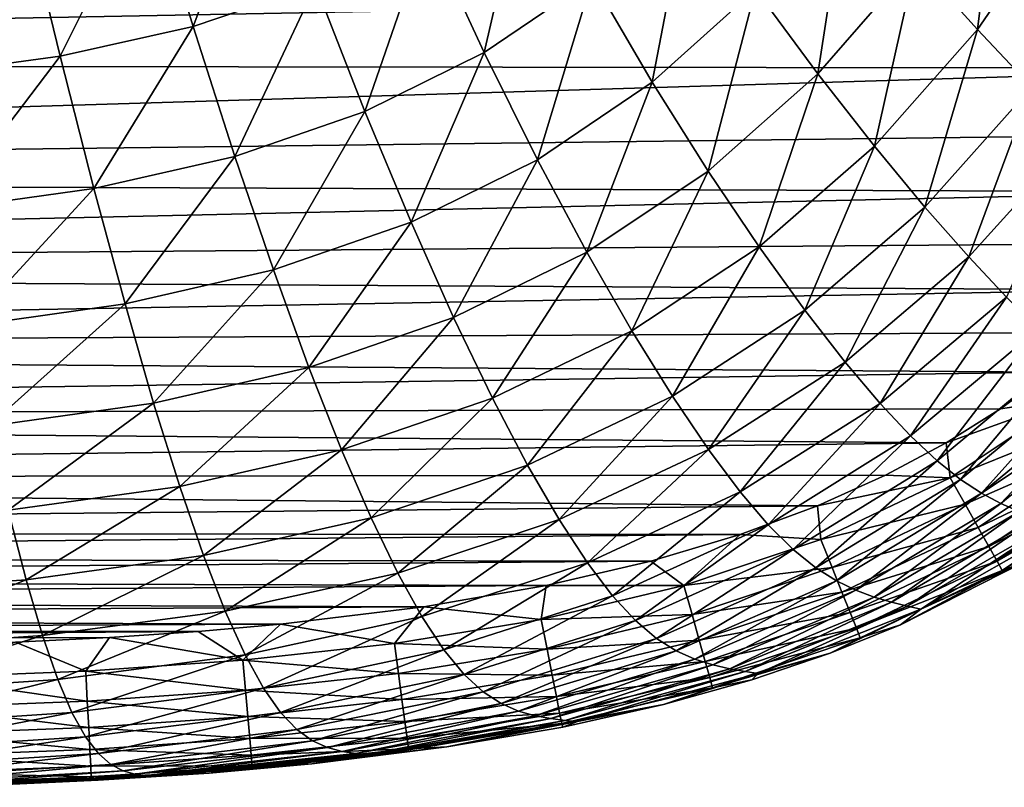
# Model space of a CAD drawing. Header units: metres. Extents: x -82 to 67, y -109 to 109.
# Tile 47 of 216: x -8.07 to -1.13, y -105.95 to -100.54. Entities that reach past the tile are written whole.
import ezdxf

# ---------------------------------------------------------------- set-up
doc = ezdxf.new("R2010")
doc.units = ezdxf.units.M
doc.layers.add('solid_21_382_010_XXX', color=7, linetype='CONTINUOUS')

msp = doc.modelspace()

# ---------------------------------------------------------------- linework, layer by layer
at = {"layer": 'solid_21_382_010_XXX'}
for points in [[(-1.319736, -100.610451, -54.377132), (-1.754608, -100.128723, -55.300159), (-1.146594, -99.230888, -55.356419)], [(-0.679228, -99.680634, -54.431633), (-1.319736, -100.610451, -54.377132), (-1.146594, -99.230888, -55.356419)], [(-6.845252, -100.588936, -56.989754), (-7.161511, -99.556091, -57.411953), (-6.355056, -99.289734, -57.435577)], [(-5.982059, -100.29509, -57.019276), (-6.845252, -100.588936, -56.989754), (-6.355056, -99.289734, -57.435577)], [(-4.794602, -100.772026, -56.540485), (-5.194988, -99.910233, -57.054134), (-4.484756, -99.431374, -57.09301)], [(-4.034121, -100.256485, -56.58569), (-4.794602, -100.772026, -56.540485), (-4.484756, -99.431374, -57.09301)], [(-7.780992, -100.798691, -56.96637), (-8.037979, -99.745804, -57.393257), (-7.161511, -99.556091, -57.411953)], [(-6.845252, -100.588936, -56.989754), (-7.780992, -100.798691, -56.96637), (-7.161511, -99.556091, -57.411953)], [(-2.443656, -100.923019, -55.243546), (-2.882051, -100.326187, -56.0093), (-2.234532, -99.566475, -56.064217)], [(-1.754608, -100.128723, -55.300159), (-2.443656, -100.923019, -55.243546), (-2.234532, -99.566475, -56.064217)], [(-3.6099, -100.980766, -55.956203), (-4.034121, -100.256485, -56.58569), (-3.35331, -99.638237, -56.634178)], [(-2.882051, -100.326187, -56.0093), (-3.6099, -100.980766, -55.956203), (-3.35331, -99.638237, -56.634178)], [(-8.782841, -100.935204, -56.949417), (-8.978283, -99.869041, -57.379734), (-8.037979, -99.745804, -57.393257)], [(-7.780992, -100.798691, -56.96637), (-8.782841, -100.935204, -56.949417), (-8.037979, -99.745804, -57.393257)], [(-0.9354, -101.016235, -53.28318), (-1.319736, -100.610451, -54.377132), (-0.679228, -99.680634, -54.431633)], [(1.157543, -100.354202, -22.642931), (-25.557068, -99.819191, -22.642931), (-25.111416, -100.849373, -22.642931)], [(-5.634163, -101.186943, -56.500095), (-5.982059, -100.29509, -57.019276), (-5.194988, -99.910233, -57.054134)], [(-4.794602, -100.772026, -56.540485), (-5.634163, -101.186943, -56.500095), (-5.194988, -99.910233, -57.054134)], [(-2.045059, -101.432747, -54.32214), (-2.443656, -100.923019, -55.243546), (-1.754608, -100.128723, -55.300159)], [(-1.319736, -100.610451, -54.377132), (-2.045059, -101.432747, -54.32214), (-1.754608, -100.128723, -55.300159)], [(-6.551788, -101.504082, -56.466), (-6.845252, -100.588936, -56.989754), (-5.982059, -100.29509, -57.019276)], [(-5.634163, -101.186943, -56.500095), (-6.551788, -101.504082, -56.466), (-5.982059, -100.29509, -57.019276)], [(-4.41958, -101.526955, -55.906864), (-4.794602, -100.772026, -56.540485), (-4.034121, -100.256485, -56.58569)], [(-3.6099, -100.980766, -55.956203), (-4.41958, -101.526955, -55.906864), (-4.034121, -100.256485, -56.58569)], [(1.157543, -100.354202, -22.642931), (-25.111416, -100.849373, -22.642931), (0.908453, -100.882446, -22.642931)], [(-3.21583, -101.607452, -55.188816), (-3.6099, -100.980766, -55.956203), (-2.882051, -100.326187, -56.0093)], [(-2.443656, -100.923019, -55.243546), (-3.21583, -101.607452, -55.188816), (-2.882051, -100.326187, -56.0093)], [(-7.543639, -101.730621, -56.439072), (-7.780992, -100.798691, -56.96637), (-6.845252, -100.588936, -56.989754)], [(-6.551788, -101.504082, -56.466), (-7.543639, -101.730621, -56.439072), (-6.845252, -100.588936, -56.989754)], [(-1.690395, -101.860428, -53.232456), (-2.045059, -101.432747, -54.32214), (-1.319736, -100.610451, -54.377132)], [(-0.9354, -101.016235, -53.28318), (-1.690395, -101.860428, -53.232456), (-1.319736, -100.610451, -54.377132)], [(-5.31004, -101.966766, -55.862907), (-5.634163, -101.186943, -56.500095), (-4.794602, -100.772026, -56.540485)], [(-4.41958, -101.526955, -55.906864), (-5.31004, -101.966766, -55.862907), (-4.794602, -100.772026, -56.540485)], [(0.908453, -100.882446, -22.642931), (-25.111416, -100.849373, -22.642931), (-24.637978, -101.656479, -22.642931)], [(-8.603058, -101.878075, -56.419579), (-8.782841, -100.935204, -56.949417), (-7.780992, -100.798691, -56.96637)], [(-7.543639, -101.730621, -56.439072), (-8.603058, -101.878075, -56.419579), (-7.780992, -100.798691, -56.96637)], [(0.908453, -100.882446, -22.642931), (-24.637978, -101.656479, -22.642931), (0.650847, -101.345573, -22.642931)], [(-2.856588, -102.140991, -54.26886), (-3.21583, -101.607452, -55.188816), (-2.443656, -100.923019, -55.243546)], [(-2.045059, -101.432747, -54.32214), (-2.856588, -102.140991, -54.26886), (-2.443656, -100.923019, -55.243546)], [(-4.071958, -102.17852, -55.138), (-4.41958, -101.526955, -55.906864), (-3.6099, -100.980766, -55.956203)], [(-3.21583, -101.607452, -55.188816), (-4.071958, -102.17852, -55.138), (-3.6099, -100.980766, -55.956203)], [(-1.381114, -102.212044, -51.963184), (-1.690395, -101.860428, -53.232456), (-0.9354, -101.016235, -53.28318)], [(-0.603525, -101.351555, -52.008118), (-1.381114, -102.212044, -51.963184), (-0.9354, -101.016235, -53.28318)], [(-6.279821, -102.303001, -55.825897), (-6.551788, -101.504082, -56.466), (-5.634163, -101.186943, -56.500095)], [(-5.31004, -101.966766, -55.862907), (-6.279821, -102.303001, -55.825897), (-5.634163, -101.186943, -56.500095)], [(0.650847, -101.345573, -22.642931), (-24.637978, -101.656479, -22.642931), (0.38606, -101.752777, -22.642931)], [(-1.115636, -102.494987, -50.503719), (-1.381114, -102.212044, -51.963184), (-0.603525, -101.351555, -52.008118)], [(-2.534946, -102.586952, -53.183113), (-2.856588, -102.140991, -54.26886), (-2.045059, -101.432747, -54.32214)], [(-1.690395, -101.860428, -53.232456), (-2.534946, -102.586952, -53.183113), (-2.045059, -101.432747, -54.32214)], [(-7.324762, -102.543152, -55.796726), (-7.543639, -101.730621, -56.439072), (-6.551788, -101.504082, -56.466)], [(-6.279821, -102.303001, -55.825897), (-7.324762, -102.543152, -55.796726), (-6.551788, -101.504082, -56.466)], [(-5.01041, -102.638283, -55.092754), (-5.31004, -101.966766, -55.862907), (-4.41958, -101.526955, -55.906864)], [(-4.071958, -102.17852, -55.138), (-5.01041, -102.638283, -55.092754), (-4.41958, -101.526955, -55.906864)], [(-3.754471, -102.731606, -54.219284), (-4.071958, -102.17852, -55.138), (-3.21583, -101.607452, -55.188816)], [(-2.856588, -102.140991, -54.26886), (-3.754471, -102.731606, -54.219284), (-3.21583, -101.607452, -55.188816)], [(0.38606, -101.752777, -22.642931), (-24.637978, -101.656479, -22.642931), (-24.133936, -102.306496, -22.642931)], [(0.38606, -101.752777, -22.642931), (-24.133936, -102.306496, -22.642931), (0.112163, -102.115433, -22.642931)], [(-8.437997, -102.699333, -55.775623), (-8.603058, -101.878075, -56.419579), (-7.543639, -101.730621, -56.439072)], [(-7.324762, -102.543152, -55.796726), (-8.437997, -102.699333, -55.775623), (-7.543639, -101.730621, -56.439072)], [(-2.25174, -102.951851, -51.919308), (-2.534946, -102.586952, -53.183113), (-1.690395, -101.860428, -53.232456)], [(-1.381114, -102.212044, -51.963184), (-2.25174, -102.951851, -51.919308), (-1.690395, -101.860428, -53.232456)], [(-6.029163, -102.989639, -55.054657), (-6.279821, -102.303001, -55.825897), (-5.31004, -101.966766, -55.862907)], [(-5.01041, -102.638283, -55.092754), (-6.029163, -102.989639, -55.054657), (-5.31004, -101.966766, -55.862907)], [(0.112163, -102.115433, -22.642931), (-24.133936, -102.306496, -22.642931), (-0.175619, -102.444107, -22.642931)], [(-3.468622, -103.192268, -53.137009), (-3.754471, -102.731606, -54.219284), (-2.856588, -102.140991, -54.26886)], [(-2.534946, -102.586952, -53.183113), (-3.468622, -103.192268, -53.137009), (-2.856588, -102.140991, -54.26886)], [(-4.736442, -103.206787, -54.17503), (-5.01041, -102.638283, -55.092754), (-4.071958, -102.17852, -55.138)], [(-3.754471, -102.731606, -54.219284), (-4.736442, -103.206787, -54.17503), (-4.071958, -102.17852, -55.138)], [(-2.005403, -103.243576, -50.465916), (-2.25174, -102.951851, -51.919308), (-1.381114, -102.212044, -51.963184)], [(-1.115636, -102.494987, -50.503719), (-2.005403, -103.243576, -50.465916), (-1.381114, -102.212044, -51.963184)], [(-0.175619, -102.444107, -22.642931), (-24.133936, -102.306496, -22.642931), (-23.571505, -102.86058, -22.642931)], [(-7.123656, -103.240387, -55.024601), (-7.324762, -102.543152, -55.796726), (-6.279821, -102.303001, -55.825897)], [(-6.029163, -102.989639, -55.054657), (-7.123656, -103.240387, -55.024601), (-6.279821, -102.303001, -55.825897)], [(-0.175619, -102.444107, -22.642931), (-23.571505, -102.86058, -22.642931), (-0.480644, -102.745018, -22.642931)], [(-1.791222, -103.471909, -48.812119), (-2.005403, -103.243576, -50.465916), (-1.115636, -102.494987, -50.503719)], [(-0.888619, -102.718559, -48.843727), (-1.791222, -103.471909, -48.812119), (-1.115636, -102.494987, -50.503719)], [(-8.286781, -103.403259, -55.002796), (-8.437997, -102.699333, -55.775623), (-7.324762, -102.543152, -55.796726)], [(-7.123656, -103.240387, -55.024601), (-8.286781, -103.403259, -55.002796), (-7.324762, -102.543152, -55.796726)], [(-3.214571, -103.567566, -51.878113), (-3.468622, -103.192268, -53.137009), (-2.534946, -102.586952, -53.183113)], [(-2.25174, -102.951851, -51.919308), (-3.214571, -103.567566, -51.878113), (-2.534946, -102.586952, -53.183113)], [(-5.79985, -103.569603, -54.137638), (-6.029163, -102.989639, -55.054657), (-5.01041, -102.638283, -55.092754)], [(-4.736442, -103.206787, -54.17503), (-5.79985, -103.569603, -54.137638), (-5.01041, -102.638283, -55.092754)], [(-4.488546, -103.678795, -53.09565), (-4.736442, -103.206787, -54.17503), (-3.754471, -102.731606, -54.219284)], [(-3.468622, -103.192268, -53.137009), (-4.488546, -103.678795, -53.09565), (-3.754471, -102.731606, -54.219284)], [(-1.60409, -103.646881, -46.947193), (-1.791222, -103.471909, -48.812119), (-0.888619, -102.718559, -48.843727)], [(-0.69425, -102.892342, -46.972893), (-1.60409, -103.646881, -46.947193), (-0.888619, -102.718559, -48.843727)], [(-0.480644, -102.745018, -22.642931), (-23.571505, -102.86058, -22.642931), (-0.806413, -103.022827, -22.642931)], [(-0.806413, -103.022827, -22.642931), (-23.571505, -102.86058, -22.642931), (-22.927528, -103.345688, -22.642931)], [(-1.438912, -103.77832, -44.861248), (-1.60409, -103.646881, -46.947193), (-0.69425, -102.892342, -46.972893)], [(-0.526606, -103.025688, -44.881645), (-1.438912, -103.77832, -44.861248), (-0.69425, -102.892342, -46.972893)], [(-6.939666, -103.828224, -54.108002), (-7.123656, -103.240387, -55.024601), (-6.029163, -102.989639, -55.054657)], [(-5.79985, -103.569603, -54.137638), (-6.939666, -103.828224, -54.108002), (-6.029163, -102.989639, -55.054657)], [(-2.990672, -103.865829, -50.430321), (-3.214571, -103.567566, -51.878113), (-2.25174, -102.951851, -51.919308)], [(-2.005403, -103.243576, -50.465916), (-2.990672, -103.865829, -50.430321), (-2.25174, -102.951851, -51.919308)], [(-0.806413, -103.022827, -22.642931), (-22.927528, -103.345688, -22.642931), (-1.15755, -103.280899, -22.642931)], [(-1.29062, -103.875618, -42.546436), (-1.438912, -103.77832, -44.861248), (-0.526606, -103.025688, -44.881645)], [(-0.379498, -103.127464, -42.56218), (-1.29062, -103.875618, -42.546436), (-0.526606, -103.025688, -44.881645)], [(-0.672558, -103.208359, -22.668911), (-0.806413, -103.022827, -22.642931), (-1.15755, -103.280899, -22.642931)], [(-1.154153, -103.948082, -39.995224), (-1.29062, -103.875618, -42.546436), (-0.379498, -103.127464, -42.56218)], [(-0.246695, -103.206451, -40.006973), (-1.154153, -103.948082, -39.995224), (-0.379498, -103.127464, -42.56218)], [(-5.591464, -104.049835, -53.060493), (-5.79985, -103.569603, -54.137638), (-4.736442, -103.206787, -54.17503)], [(-4.488546, -103.678795, -53.09565), (-5.591464, -104.049835, -53.060493), (-4.736442, -103.206787, -54.17503)], [(-4.266249, -104.061844, -51.840961), (-4.488546, -103.678795, -53.09565), (-3.468622, -103.192268, -53.137009)], [(-3.214571, -103.567566, -51.878113), (-4.266249, -104.061844, -51.840961), (-3.468622, -103.192268, -53.137009)], [(-0.672558, -103.208359, -22.668911), (-1.15755, -103.280899, -22.642931), (-1.540667, -103.521797, -22.642931)], [(-1.510804, -103.767754, -22.668844), (-0.672558, -103.208359, -22.668911), (-1.540667, -103.521797, -22.642931)], [(-0.540747, -103.375282, -22.744541), (-0.672558, -103.208359, -22.668911), (-1.510804, -103.767754, -22.668844)], [(-1.025673, -104.004036, -37.200939), (-1.154153, -103.948082, -39.995224), (-0.246695, -103.206451, -40.006973)], [(-1.15755, -103.280899, -22.642931), (-22.927528, -103.345688, -22.642931), (-1.540667, -103.521797, -22.642931)], [(-8.148475, -103.995903, -54.086353), (-8.286781, -103.403259, -55.002796), (-7.123656, -103.240387, -55.024601)], [(-6.939666, -103.828224, -54.108002), (-8.148475, -103.995903, -54.086353), (-7.123656, -103.240387, -55.024601)], [(-2.792806, -104.097252, -48.78236), (-2.990672, -103.865829, -50.430321), (-2.005403, -103.243576, -50.465916)], [(-1.791222, -103.471909, -48.812119), (-2.792806, -104.097252, -48.78236), (-2.005403, -103.243576, -50.465916)], [(-1.540667, -103.521797, -22.642931), (-22.927528, -103.345688, -22.642931), (-22.1716, -103.772713, -22.642931)], [(-1.406656, -103.953072, -22.744291), (-0.540747, -103.375282, -22.744541), (-1.510804, -103.767754, -22.668844)], [(-0.424822, -103.522087, -22.863729), (-0.540747, -103.375282, -22.744541), (-1.406656, -103.953072, -22.744291)], [(-2.616543, -104.272224, -46.9231), (-2.792806, -104.097252, -48.78236), (-1.791222, -103.471909, -48.812119)], [(-1.60409, -103.646881, -46.947193), (-2.616543, -104.272224, -46.9231), (-1.791222, -103.471909, -48.812119)], [(-1.540667, -103.521797, -22.642931), (-22.1716, -103.772713, -22.642931), (-1.966232, -103.748886, -22.642931)], [(-1.510804, -103.767754, -22.668844), (-1.540667, -103.521797, -22.642931), (-1.966232, -103.748886, -22.642931)], [(-1.315029, -104.116119, -22.863209), (-0.424822, -103.522087, -22.863729), (-1.406656, -103.953072, -22.744291)], [(-0.328522, -103.644035, -23.020376), (-0.424822, -103.522087, -22.863729), (-1.315029, -104.116119, -22.863209)], [(-6.771862, -104.313934, -53.03241), (-6.939666, -103.828224, -54.108002), (-5.79985, -103.569603, -54.137638)], [(-5.591464, -104.049835, -53.060493), (-6.771862, -104.313934, -53.03241), (-5.79985, -103.569603, -54.137638)], [(-4.067801, -104.364731, -50.398087), (-4.266249, -104.061844, -51.840961), (-3.214571, -103.567566, -51.878113)], [(-2.990672, -103.865829, -50.430321), (-4.067801, -104.364731, -50.398087), (-3.214571, -103.567566, -51.878113)], [(-5.403032, -104.438316, -51.809158), (-5.591464, -104.049835, -53.060493), (-4.488546, -103.678795, -53.09565)], [(-4.266249, -104.061844, -51.840961), (-5.403032, -104.438316, -51.809158), (-4.488546, -103.678795, -53.09565)], [(-2.457592, -104.400978, -44.842331), (-2.616543, -104.272224, -46.9231), (-1.60409, -103.646881, -46.947193)], [(-1.438912, -103.77832, -44.861248), (-2.457592, -104.400978, -44.842331), (-1.60409, -103.646881, -46.947193)], [(-1.238871, -104.251633, -23.019522), (-0.328522, -103.644035, -23.020376), (-1.315029, -104.116119, -22.863209)], [(-0.255582, -103.736412, -23.208384), (-0.328522, -103.644035, -23.020376), (-1.238871, -104.251633, -23.019522)], [(-1.966232, -103.748886, -22.642931), (-22.1716, -103.772713, -22.642931), (-2.446033, -103.963921, -22.642931)], [(-1.510804, -103.767754, -22.668844), (-1.966232, -103.748886, -22.642931), (-2.446033, -103.963921, -22.642931)], [(-2.422214, -104.200729, -22.668772), (-1.510804, -103.767754, -22.668844), (-2.446033, -103.963921, -22.642931)], [(-1.406656, -103.953072, -22.744291), (-1.510804, -103.767754, -22.668844), (-2.422214, -104.200729, -22.668772)], [(-1.181131, -104.35437, -23.207163), (-0.255582, -103.736412, -23.208384), (-1.238871, -104.251633, -23.019522)], [(-0.209742, -103.794464, -23.421652), (-0.255582, -103.736412, -23.208384), (-1.181131, -104.35437, -23.207163)], [(-2.446033, -103.963921, -22.642931), (-22.1716, -103.772713, -22.642931), (-21.244345, -104.151596, -22.642931)], [(-8.021962, -104.484825, -53.011692), (-8.148475, -103.995903, -54.086353), (-6.939666, -103.828224, -54.108002)], [(-6.771862, -104.313934, -53.03241), (-8.021962, -104.484825, -53.011692), (-6.939666, -103.828224, -54.108002)], [(-2.311994, -104.493309, -42.532097), (-2.457592, -104.400978, -44.842331), (-1.438912, -103.77832, -44.861248)], [(-1.29062, -103.875618, -42.546436), (-2.311994, -104.493309, -42.532097), (-1.438912, -103.77832, -44.861248)], [(-1.144757, -104.419098, -23.420061), (-0.209742, -103.794464, -23.421652), (-1.181131, -104.35437, -23.207163)], [(-0.268423, -103.871735, -23.653704), (-0.209742, -103.794464, -23.421652), (-1.144757, -104.419098, -23.420061)], [(-3.889654, -104.597916, -48.755367), (-4.067801, -104.364731, -50.398087), (-2.990672, -103.865829, -50.430321)], [(-2.792806, -104.097252, -48.78236), (-3.889654, -104.597916, -48.755367), (-2.990672, -103.865829, -50.430321)], [(-2.175842, -104.558952, -39.984787), (-2.311994, -104.493309, -42.532097), (-1.29062, -103.875618, -42.546436)], [(-1.154153, -103.948082, -39.995224), (-2.175842, -104.558952, -39.984787), (-1.29062, -103.875618, -42.546436)], [(-1.002486, -104.365265, -23.65218), (-0.268423, -103.871735, -23.653704), (-1.144757, -104.419098, -23.420061)], [(-2.446033, -103.963921, -22.642931), (-21.244345, -104.151596, -22.642931), (-2.992096, -104.166046, -22.642931)], [(-2.422214, -104.200729, -22.668772), (-2.446033, -103.963921, -22.642931), (-2.992096, -104.166046, -22.642931)], [(-2.343348, -104.397873, -22.744013), (-1.406656, -103.953072, -22.744291), (-2.422214, -104.200729, -22.668772)], [(-1.315029, -104.116119, -22.863209), (-1.406656, -103.953072, -22.744291), (-2.343348, -104.397873, -22.744013)], [(-2.046374, -104.606712, -37.193645), (-2.175842, -104.558952, -39.984787), (-1.154153, -103.948082, -39.995224)], [(-1.025673, -104.004036, -37.200939), (-2.046374, -104.606712, -37.193645), (-1.154153, -103.948082, -39.995224)], [(-8.021962, -104.484825, -53.011692), (-9.333507, -104.577347, -52.998482), (-8.148475, -103.995903, -54.086353)], [(-6.618976, -104.705849, -51.783527), (-6.771862, -104.313934, -53.03241), (-5.591464, -104.049835, -53.060493)], [(-5.403032, -104.438316, -51.809158), (-6.618976, -104.705849, -51.783527), (-5.591464, -104.049835, -53.060493)], [(-1.924194, -104.642647, -34.1544), (-2.046374, -104.606712, -37.193645), (-1.025673, -104.004036, -37.200939)], [(-0.904944, -104.048882, -34.159412), (-1.924194, -104.642647, -34.1544), (-1.025673, -104.004036, -37.200939)], [(-1.812606, -104.670738, -30.864), (-1.924194, -104.642647, -34.1544), (-0.904944, -104.048882, -34.159412)], [(-0.794661, -104.08577, -30.867563), (-1.812606, -104.670738, -30.864), (-0.904944, -104.048882, -34.159412)], [(-5.232752, -104.744186, -50.370335), (-5.403032, -104.438316, -51.809158), (-4.266249, -104.061844, -51.840961)], [(-4.067801, -104.364731, -50.398087), (-5.232752, -104.744186, -50.370335), (-4.266249, -104.061844, -51.840961)], [(-3.728029, -104.772095, -46.901287), (-3.889654, -104.597916, -48.755367), (-2.792806, -104.097252, -48.78236)], [(-2.616543, -104.272224, -46.9231), (-3.728029, -104.772095, -46.901287), (-2.792806, -104.097252, -48.78236)], [(-2.273937, -104.571373, -22.862625), (-1.315029, -104.116119, -22.863209), (-2.343348, -104.397873, -22.744013)], [(-1.238871, -104.251633, -23.019522), (-1.315029, -104.116119, -22.863209), (-2.273937, -104.571373, -22.862625)], [(-1.717793, -104.692818, -27.320362), (-1.812606, -104.670738, -30.864), (-0.794661, -104.08577, -30.867563)], [(-0.700656, -104.115517, -27.32309), (-1.717793, -104.692818, -27.320362), (-0.794661, -104.08577, -30.867563)], [(-0.700656, -104.115517, -27.32309), (-1.002486, -104.365265, -23.65218), (-1.717793, -104.692818, -27.320362)], [(-2.992096, -104.166046, -22.642931), (-21.244345, -104.151596, -22.642931), (-20.688776, -104.322945, -22.642931)], [(-2.992096, -104.166046, -22.642931), (-20.688776, -104.322945, -22.642931), (-3.62092, -104.353859, -22.642931)], [(-3.388007, -104.526512, -22.668703), (-2.992096, -104.166046, -22.642931), (-3.62092, -104.353859, -22.642931)], [(-3.388007, -104.526512, -22.668703), (-2.422214, -104.200729, -22.668772), (-2.992096, -104.166046, -22.642931)], [(-2.343348, -104.397873, -22.744013), (-2.422214, -104.200729, -22.668772), (-3.388007, -104.526512, -22.668703)], [(-2.216211, -104.715668, -23.018566), (-1.238871, -104.251633, -23.019522), (-2.273937, -104.571373, -22.862625)], [(-1.181131, -104.35437, -23.207163), (-1.238871, -104.251633, -23.019522), (-2.216211, -104.715668, -23.018566)], [(-3.62092, -104.353859, -22.642931), (-20.688776, -104.322945, -22.642931), (-20.047123, -104.481438, -22.642931)], [(-7.90593, -104.878624, -51.764408), (-8.021962, -104.484825, -53.011692), (-6.771862, -104.313934, -53.03241)], [(-6.618976, -104.705849, -51.783527), (-7.90593, -104.878624, -51.764408), (-6.771862, -104.313934, -53.03241)], [(-3.579401, -104.897804, -44.825329), (-3.728029, -104.772095, -46.901287), (-2.616543, -104.272224, -46.9231)], [(-2.457592, -104.400978, -44.842331), (-3.579401, -104.897804, -44.825329), (-2.616543, -104.272224, -46.9231)], [(-3.62092, -104.353859, -22.642931), (-20.047123, -104.481438, -22.642931), (-4.357778, -104.525429, -22.642931)], [(-5.077629, -104.978157, -48.732029), (-5.232752, -104.744186, -50.370335), (-4.067801, -104.364731, -50.398087)], [(-3.889654, -104.597916, -48.755367), (-5.077629, -104.978157, -48.732029), (-4.067801, -104.364731, -50.398087)], [(-3.388007, -104.526512, -22.668703), (-3.62092, -104.353859, -22.642931), (-4.357778, -104.525429, -22.642931)], [(-2.172397, -104.825188, -23.205795), (-1.181131, -104.35437, -23.207163), (-2.216211, -104.715668, -23.018566)], [(-1.144757, -104.419098, -23.420061), (-1.181131, -104.35437, -23.207163), (-2.172397, -104.825188, -23.205795)], [(-1.861364, -104.802124, -23.650297), (-1.002486, -104.365265, -23.65218), (-1.144757, -104.419098, -23.420061)], [(-1.717793, -104.692818, -27.320362), (-1.002486, -104.365265, -23.65218), (-1.861364, -104.802124, -23.650297)], [(-6.479257, -105.013428, -50.34779), (-6.618976, -104.705849, -51.783527), (-5.403032, -104.438316, -51.809158)], [(-5.232752, -104.744186, -50.370335), (-6.479257, -105.013428, -50.34779), (-5.403032, -104.438316, -51.809158)], [(-3.44085, -104.985153, -42.519394), (-3.579401, -104.897804, -44.825329), (-2.457592, -104.400978, -44.842331)], [(-2.311994, -104.493309, -42.532097), (-3.44085, -104.985153, -42.519394), (-2.457592, -104.400978, -44.842331)], [(-3.330321, -104.730576, -22.743755), (-2.343348, -104.397873, -22.744013), (-3.388007, -104.526512, -22.668703)], [(-2.273937, -104.571373, -22.862625), (-2.343348, -104.397873, -22.744013), (-3.330321, -104.730576, -22.743755)], [(-2.144725, -104.894356, -23.418276), (-1.144757, -104.419098, -23.420061), (-2.172397, -104.825188, -23.205795)], [(-1.861364, -104.802124, -23.650297), (-1.144757, -104.419098, -23.420061), (-2.144725, -104.894356, -23.418276)], [(-4.357778, -104.525429, -22.642931), (-20.047123, -104.481438, -22.642931), (-19.303415, -104.623924, -22.642931)], [(-4.357778, -104.525429, -22.642931), (-19.303415, -104.623924, -22.642931), (-5.219543, -104.675148, -22.642931)], [(-9.255294, -104.971893, -51.752003), (-9.333507, -104.577347, -52.998482), (-8.021962, -104.484825, -53.011692)], [(-7.90593, -104.878624, -51.764408), (-9.255294, -104.971893, -51.752003), (-8.021962, -104.484825, -53.011692)], [(-4.392936, -104.764961, -22.668648), (-4.357778, -104.525429, -22.642931), (-5.219543, -104.675148, -22.642931)], [(-4.392936, -104.764961, -22.668648), (-3.388007, -104.526512, -22.668703), (-4.357778, -104.525429, -22.642931)], [(-3.330321, -104.730576, -22.743755), (-3.388007, -104.526512, -22.668703), (-4.392936, -104.764961, -22.668648)], [(-3.309547, -105.044197, -39.975731), (-3.44085, -104.985153, -42.519394), (-2.311994, -104.493309, -42.532097)], [(-2.175842, -104.558952, -39.984787), (-3.309547, -105.044197, -39.975731), (-2.311994, -104.493309, -42.532097)], [(-4.934522, -105.151138, -46.882404), (-5.077629, -104.978157, -48.732029), (-3.889654, -104.597916, -48.755367)], [(-3.728029, -104.772095, -46.901287), (-4.934522, -105.151138, -46.882404), (-3.889654, -104.597916, -48.755367)], [(-3.279533, -104.91024, -22.862083), (-2.273937, -104.571373, -22.862625), (-3.330321, -104.730576, -22.743755)], [(-3.183704, -105.084145, -37.187469), (-3.309547, -105.044197, -39.975731), (-2.175842, -104.558952, -39.984787)], [(-2.216211, -104.715668, -23.018566), (-2.273937, -104.571373, -22.862625), (-3.279533, -104.91024, -22.862083)], [(-2.046374, -104.606712, -37.193645), (-3.183704, -105.084145, -37.187469), (-2.175842, -104.558952, -39.984787)], [(-5.219543, -104.675148, -22.642931), (-19.303415, -104.623924, -22.642931), (-18.449144, -104.7463, -22.642931)], [(-3.064596, -105.111626, -34.150261), (-3.183704, -105.084145, -37.187469), (-2.046374, -104.606712, -37.193645)], [(-1.924194, -104.642647, -34.1544), (-3.064596, -105.111626, -34.150261), (-2.046374, -104.606712, -37.193645)], [(-2.955904, -105.131393, -30.861086), (-3.064596, -105.111626, -34.150261), (-1.924194, -104.642647, -34.1544)], [(-1.812606, -104.670738, -30.864), (-2.955904, -105.131393, -30.861086), (-1.924194, -104.642647, -34.1544)], [(-2.863854, -105.146225, -27.318098), (-2.955904, -105.131393, -30.861086), (-1.812606, -104.670738, -30.864)], [(-1.717793, -104.692818, -27.320362), (-2.863854, -105.146225, -27.318098), (-1.812606, -104.670738, -30.864)], [(-5.219543, -104.675148, -22.642931), (-18.449144, -104.7463, -22.642931), (-6.228665, -104.798187, -22.642931)], [(-7.798827, -105.186974, -50.330795), (-7.90593, -104.878624, -51.764408), (-6.618976, -104.705849, -51.783527)], [(-6.479257, -105.013428, -50.34779), (-7.798827, -105.186974, -50.330795), (-6.618976, -104.705849, -51.783527)], [(-5.427396, -104.934761, -22.668606), (-5.219543, -104.675148, -22.642931), (-6.228665, -104.798187, -22.642931)], [(-5.427396, -104.934761, -22.668606), (-4.392936, -104.764961, -22.668648), (-5.219543, -104.675148, -22.642931)], [(-4.351915, -104.972847, -22.743544), (-3.330321, -104.730576, -22.743755), (-4.392936, -104.764961, -22.668648)], [(-3.279533, -104.91024, -22.862083), (-3.330321, -104.730576, -22.743755), (-4.351915, -104.972847, -22.743544)], [(-3.23727, -105.059746, -23.017677), (-2.216211, -104.715668, -23.018566), (-3.279533, -104.91024, -22.862083)], [(-2.172397, -104.825188, -23.205795), (-2.216211, -104.715668, -23.018566), (-3.23727, -105.059746, -23.017677)], [(-1.717793, -104.692818, -27.320362), (-2.356333, -105.00219, -23.64926), (-2.863854, -105.146225, -27.318098)], [(-1.717793, -104.692818, -27.320362), (-1.861364, -104.802124, -23.650297), (-2.356333, -105.00219, -23.64926)], [(-6.228665, -104.798187, -22.642931), (-18.449144, -104.7463, -22.642931), (-17.446608, -104.846313, -22.642931)], [(-6.228665, -104.798187, -22.642931), (-17.446608, -104.846313, -22.642931), (-6.810202, -104.849304, -22.642931)], [(-6.494514, -105.051498, -22.668573), (-6.228665, -104.798187, -22.642931), (-6.810202, -104.849304, -22.642931)], [(-6.494514, -105.051498, -22.668573), (-5.427396, -104.934761, -22.668606), (-6.228665, -104.798187, -22.642931)], [(-6.350269, -105.247528, -48.712944), (-6.479257, -105.013428, -50.34779), (-5.232752, -104.744186, -50.370335)], [(-5.077629, -104.978157, -48.732029), (-6.350269, -105.247528, -48.712944), (-5.232752, -104.744186, -50.370335)], [(-4.351915, -104.972847, -22.743544), (-4.392936, -104.764961, -22.668648), (-5.427396, -104.934761, -22.668606)], [(-4.80062, -105.273857, -44.810669), (-4.934522, -105.151138, -46.882404), (-3.728029, -104.772095, -46.901287)], [(-3.579401, -104.897804, -44.825329), (-4.80062, -105.273857, -44.810669), (-3.728029, -104.772095, -46.901287)], [(-2.356333, -105.00219, -23.64926), (-1.861364, -104.802124, -23.650297), (-2.144725, -104.894356, -23.418276)], [(-6.810202, -104.849304, -22.642931), (-17.446608, -104.846313, -22.642931), (-16.287773, -104.917068, -22.642931)], [(-6.810202, -104.849304, -22.642931), (-16.287773, -104.917068, -22.642931), (-7.434365, -104.891235, -22.642931)], [(-9.182524, -105.280441, -50.319588), (-9.255294, -104.971893, -51.752003), (-7.90593, -104.878624, -51.764408)], [(-7.798827, -105.186974, -50.330795), (-9.182524, -105.280441, -50.319588), (-7.90593, -104.878624, -51.764408)], [(-6.494514, -105.051498, -22.668573), (-6.810202, -104.849304, -22.642931), (-7.434365, -104.891235, -22.642931)], [(-3.205161, -105.173332, -23.204525), (-2.172397, -104.825188, -23.205795), (-3.23727, -105.059746, -23.017677)], [(-2.144725, -104.894356, -23.418276), (-2.172397, -104.825188, -23.205795), (-3.205161, -105.173332, -23.204525)], [(-7.434365, -104.891235, -22.642931), (-16.287773, -104.917068, -22.642931), (-8.095768, -104.923569, -22.642931)], [(-8.748528, -105.17305, -22.668541), (-7.601654, -105.127991, -22.668552), (-8.095768, -104.923569, -22.642931)], [(-7.601654, -105.127991, -22.668552), (-7.434365, -104.891235, -22.642931), (-8.095768, -104.923569, -22.642931)], [(-7.601654, -105.127991, -22.668552), (-6.494514, -105.051498, -22.668573), (-7.434365, -104.891235, -22.642931)], [(-5.399195, -105.144615, -22.743383), (-5.427396, -104.934761, -22.668606), (-6.494514, -105.051498, -22.668573)], [(-5.399195, -105.144615, -22.743383), (-4.351915, -104.972847, -22.743544), (-5.427396, -104.934761, -22.668606)], [(-4.673911, -105.356682, -42.508541), (-4.80062, -105.273857, -44.810669), (-3.579401, -104.897804, -44.825329)], [(-3.44085, -104.985153, -42.519394), (-4.673911, -105.356682, -42.508541), (-3.579401, -104.897804, -44.825329)], [(-4.315789, -105.15593, -22.861641), (-3.279533, -104.91024, -22.862083), (-4.351915, -104.972847, -22.743544)], [(-3.23727, -105.059746, -23.017677), (-3.279533, -104.91024, -22.862083), (-4.315789, -105.15593, -22.861641)], [(-3.184832, -105.245247, -23.416618), (-2.144725, -104.894356, -23.418276), (-3.205161, -105.173332, -23.204525)], [(-2.356333, -105.00219, -23.64926), (-2.144725, -104.894356, -23.418276), (-3.184832, -105.245247, -23.416618)], [(-7.698787, -105.420853, -48.698425), (-7.798827, -105.186974, -50.330795), (-6.479257, -105.013428, -50.34779)], [(-6.350269, -105.247528, -48.712944), (-7.698787, -105.420853, -48.698425), (-6.479257, -105.013428, -50.34779)], [(-6.229493, -105.419205, -46.866901), (-6.350269, -105.247528, -48.712944), (-5.077629, -104.978157, -48.732029)], [(-4.934522, -105.151138, -46.882404), (-6.229493, -105.419205, -46.866901), (-5.077629, -104.978157, -48.732029)], [(-4.315789, -105.15593, -22.861641), (-4.351915, -104.972847, -22.743544), (-5.399195, -105.144615, -22.743383)], [(-4.552509, -105.409882, -39.968117), (-4.673911, -105.356682, -42.508541), (-3.44085, -104.985153, -42.519394)], [(-3.309547, -105.044197, -39.975731), (-4.552509, -105.409882, -39.968117), (-3.44085, -104.985153, -42.519394)], [(-2.90795, -105.189705, -23.648186), (-2.356333, -105.00219, -23.64926), (-3.184832, -105.245247, -23.416618)], [(-2.863854, -105.146225, -27.318098), (-2.356333, -105.00219, -23.64926), (-2.90795, -105.189705, -23.648186)], [(-6.476048, -105.262299, -22.743265), (-6.494514, -105.051498, -22.668573), (-7.601654, -105.127991, -22.668552)], [(-6.476048, -105.262299, -22.743265), (-5.399195, -105.144615, -22.743383), (-6.494514, -105.051498, -22.668573)], [(-4.435439, -105.442963, -37.182384), (-4.552509, -105.409882, -39.968117), (-3.309547, -105.044197, -39.975731)], [(-3.183704, -105.084145, -37.187469), (-4.435439, -105.442963, -37.182384), (-3.309547, -105.044197, -39.975731)], [(-4.324417, -105.463036, -34.146915), (-4.435439, -105.442963, -37.182384), (-3.183704, -105.084145, -37.187469)], [(-3.064596, -105.111626, -34.150261), (-4.324417, -105.463036, -34.146915), (-3.183704, -105.084145, -37.187469)], [(-4.285714, -105.308342, -23.016951), (-3.23727, -105.059746, -23.017677), (-4.315789, -105.15593, -22.861641)], [(-3.205161, -105.173332, -23.204525), (-3.23727, -105.059746, -23.017677), (-4.285714, -105.308342, -23.016951)], [(-7.59052, -105.339241, -22.743187), (-7.601654, -105.127991, -22.668552), (-8.748528, -105.17305, -22.668541)], [(-7.59052, -105.339241, -22.743187), (-6.476048, -105.262299, -22.743265), (-7.601654, -105.127991, -22.668552)], [(-5.374353, -105.32946, -22.861303), (-5.399195, -105.144615, -22.743383), (-6.476048, -105.262299, -22.743265)], [(-6.114774, -105.53933, -44.798637), (-6.229493, -105.419205, -46.866901), (-4.934522, -105.151138, -46.882404)], [(-4.80062, -105.273857, -44.810669), (-6.114774, -105.53933, -44.798637), (-4.934522, -105.151138, -46.882404)], [(-5.374353, -105.32946, -22.861303), (-4.315789, -105.15593, -22.861641), (-5.399195, -105.144615, -22.743383)], [(-4.285714, -105.308342, -23.016951), (-4.315789, -105.15593, -22.861641), (-5.374353, -105.32946, -22.861303)], [(-4.223218, -105.475525, -30.858755), (-4.324417, -105.463036, -34.146915), (-3.064596, -105.111626, -34.150261)], [(-2.955904, -105.131393, -30.861086), (-4.223218, -105.475525, -30.858755), (-3.064596, -105.111626, -34.150261)], [(-4.137787, -105.484039, -27.316261), (-4.223218, -105.475525, -30.858755), (-2.955904, -105.131393, -30.861086)], [(-2.863854, -105.146225, -27.318098), (-4.137787, -105.484039, -27.316261), (-2.955904, -105.131393, -30.861086)], [(-2.863854, -105.146225, -27.318098), (-3.530281, -105.363701, -23.647106), (-4.137787, -105.484039, -27.316261)], [(-2.863854, -105.146225, -27.318098), (-2.90795, -105.189705, -23.648186), (-3.530281, -105.363701, -23.647106)], [(-9.113931, -105.514008, -48.688698), (-9.182524, -105.280441, -50.319588), (-7.798827, -105.186974, -50.330795)], [(-7.698787, -105.420853, -48.698425), (-9.113931, -105.514008, -48.688698), (-7.798827, -105.186974, -50.330795)], [(-8.742673, -105.384476, -22.743139), (-7.59052, -105.339241, -22.743187), (-8.748528, -105.17305, -22.668541)], [(-4.262845, -105.424232, -23.203487), (-3.205161, -105.173332, -23.204525), (-4.285714, -105.308342, -23.016951)], [(-3.184832, -105.245247, -23.416618), (-3.205161, -105.173332, -23.204525), (-4.262845, -105.424232, -23.203487)], [(-3.530281, -105.363701, -23.647106), (-2.90795, -105.189705, -23.648186), (-3.184832, -105.245247, -23.416618)], [(-7.60391, -105.59137, -46.855022), (-7.698787, -105.420853, -48.698425), (-6.350269, -105.247528, -48.712944)], [(-6.229493, -105.419205, -46.866901), (-7.60391, -105.59137, -46.855022), (-6.350269, -105.247528, -48.712944)], [(-6.459781, -105.448006, -22.861057), (-6.476048, -105.262299, -22.743265), (-7.59052, -105.339241, -22.743187)], [(-6.459781, -105.448006, -22.861057), (-5.374353, -105.32946, -22.861303), (-6.476048, -105.262299, -22.743265)], [(-6.00485, -105.618401, -42.499683), (-6.114774, -105.53933, -44.798637), (-4.80062, -105.273857, -44.810669)], [(-4.673911, -105.356682, -42.508541), (-6.00485, -105.618401, -42.499683), (-4.80062, -105.273857, -44.810669)], [(-4.248337, -105.497749, -23.415264), (-3.184832, -105.245247, -23.416618), (-4.262845, -105.424232, -23.203487)], [(-3.530281, -105.363701, -23.647106), (-3.184832, -105.245247, -23.416618), (-4.248337, -105.497749, -23.415264)], [(-7.58071, -105.525383, -22.860893), (-7.59052, -105.339241, -22.743187), (-8.742673, -105.384476, -22.743139)], [(-7.58071, -105.525383, -22.860893), (-6.459781, -105.448006, -22.861057), (-7.59052, -105.339241, -22.743187)], [(-5.353665, -105.483406, -23.016396), (-5.374353, -105.32946, -22.861303), (-6.459781, -105.448006, -22.861057)], [(-5.898592, -105.666862, -39.961971), (-6.00485, -105.618401, -42.499683), (-4.673911, -105.356682, -42.508541)], [(-4.552509, -105.409882, -39.968117), (-5.898592, -105.666862, -39.961971), (-4.673911, -105.356682, -42.508541)], [(-5.353665, -105.483406, -23.016396), (-4.285714, -105.308342, -23.016951), (-5.374353, -105.32946, -22.861303)], [(-4.262845, -105.424232, -23.203487), (-4.285714, -105.308342, -23.016951), (-5.353665, -105.483406, -23.016396)], [(-4.241324, -105.522331, -23.646049), (-3.530281, -105.363701, -23.647106), (-4.248337, -105.497749, -23.415264)], [(-4.137787, -105.484039, -27.316261), (-3.530281, -105.363701, -23.647106), (-4.241324, -105.522331, -23.646049)], [(-9.048235, -105.683739, -46.846954), (-9.113931, -105.514008, -48.688698), (-7.698787, -105.420853, -48.698425)], [(-7.60391, -105.59137, -46.855022), (-9.048235, -105.683739, -46.846954), (-7.698787, -105.420853, -48.698425)], [(-8.737514, -105.570778, -22.860792), (-7.58071, -105.525383, -22.860893), (-8.742673, -105.384476, -22.743139)], [(-7.512645, -105.709496, -44.789383), (-7.60391, -105.59137, -46.855022), (-6.229493, -105.419205, -46.866901)], [(-6.114774, -105.53933, -44.798637), (-7.512645, -105.709496, -44.789383), (-6.229493, -105.419205, -46.866901)], [(-5.795637, -105.694389, -37.178341), (-5.898592, -105.666862, -39.961971), (-4.552509, -105.409882, -39.968117)], [(-4.435439, -105.442963, -37.182384), (-5.795637, -105.694389, -37.178341), (-4.552509, -105.409882, -39.968117)], [(-5.337924, -105.600533, -23.202692), (-4.262845, -105.424232, -23.203487), (-5.353665, -105.483406, -23.016396)], [(-4.248337, -105.497749, -23.415264), (-4.262845, -105.424232, -23.203487), (-5.337924, -105.600533, -23.202692)], [(-6.44623, -105.602707, -23.015995), (-6.459781, -105.448006, -22.861057), (-7.58071, -105.525383, -22.860893)], [(-6.44623, -105.602707, -23.015995), (-5.353665, -105.483406, -23.016396), (-6.459781, -105.448006, -22.861057)], [(-5.337924, -105.600533, -23.202692), (-5.353665, -105.483406, -23.016396), (-6.44623, -105.602707, -23.015995)], [(-5.697875, -105.708511, -34.144302), (-5.795637, -105.694389, -37.178341), (-4.435439, -105.442963, -37.182384)], [(-4.324417, -105.463036, -34.146915), (-5.697875, -105.708511, -34.144302), (-4.435439, -105.442963, -37.182384)], [(-5.608878, -105.715149, -30.856945), (-5.697875, -105.708511, -34.144302), (-4.324417, -105.463036, -34.146915)], [(-4.223218, -105.475525, -30.858755), (-5.608878, -105.715149, -30.856945), (-4.324417, -105.463036, -34.146915)], [(-5.533967, -105.718613, -27.314823), (-5.608878, -105.715149, -30.856945), (-4.223218, -105.475525, -30.858755)], [(-4.137787, -105.484039, -27.316261), (-5.533967, -105.718613, -27.314823), (-4.223218, -105.475525, -30.858755)], [(-4.137787, -105.484039, -27.316261), (-5.057754, -105.662407, -23.645056), (-5.533967, -105.718613, -27.314823)], [(-5.327925, -105.674942, -23.414227), (-4.248337, -105.497749, -23.415264), (-5.337924, -105.600533, -23.202692)], [(-5.057754, -105.662407, -23.645056), (-4.248337, -105.497749, -23.415264), (-5.327925, -105.674942, -23.414227)], [(-4.137787, -105.484039, -27.316261), (-4.241324, -105.522331, -23.646049), (-5.057754, -105.662407, -23.645056)], [(-5.057754, -105.662407, -23.645056), (-4.241324, -105.522331, -23.646049), (-4.248337, -105.497749, -23.415264)], [(-7.572538, -105.680458, -23.015722), (-7.58071, -105.525383, -22.860893), (-8.737514, -105.570778, -22.860792)], [(-8.733215, -105.726013, -23.015558), (-7.572538, -105.680458, -23.015722), (-8.737514, -105.570778, -22.860792)], [(-7.572538, -105.680458, -23.015722), (-6.44623, -105.602707, -23.015995), (-7.58071, -105.525383, -22.860893)], [(-7.424291, -105.785789, -42.492882), (-7.512645, -105.709496, -44.789383), (-6.114774, -105.53933, -44.798637)], [(-6.00485, -105.618401, -42.499683), (-7.424291, -105.785789, -42.492882), (-6.114774, -105.53933, -44.798637)], [(-8.984435, -105.800629, -44.783028), (-9.048235, -105.683739, -46.846954), (-7.60391, -105.59137, -46.855022)], [(-7.512645, -105.709496, -44.789383), (-8.984435, -105.800629, -44.783028), (-7.60391, -105.59137, -46.855022)], [(-6.435915, -105.720467, -23.20212), (-6.44623, -105.602707, -23.015995), (-7.572538, -105.680458, -23.015722)], [(-7.338278, -105.83078, -39.957275), (-7.424291, -105.785789, -42.492882), (-6.00485, -105.618401, -42.499683)], [(-5.898592, -105.666862, -39.961971), (-7.338278, -105.83078, -39.957275), (-6.00485, -105.618401, -42.499683)], [(-6.435915, -105.720467, -23.20212), (-5.337924, -105.600533, -23.202692), (-6.44623, -105.602707, -23.015995)], [(-5.327925, -105.674942, -23.414227), (-5.337924, -105.600533, -23.202692), (-6.435915, -105.720467, -23.20212)], [(-8.922202, -105.875267, -42.488171), (-8.984435, -105.800629, -44.783028), (-7.512645, -105.709496, -44.789383)], [(-7.424291, -105.785789, -42.492882), (-8.922202, -105.875267, -42.488171), (-7.512645, -105.709496, -44.789383)], [(-7.566315, -105.798538, -23.201731), (-7.572538, -105.680458, -23.015722), (-8.733215, -105.726013, -23.015558)], [(-7.566315, -105.798538, -23.201731), (-6.435915, -105.720467, -23.20212), (-7.572538, -105.680458, -23.015722)], [(-7.254636, -105.854279, -37.175282), (-7.338278, -105.83078, -39.957275), (-5.898592, -105.666862, -39.961971)], [(-5.795637, -105.694389, -37.178341), (-7.254636, -105.854279, -37.175282), (-5.898592, -105.666862, -39.961971)], [(-7.175148, -105.864082, -34.142345), (-7.254636, -105.854279, -37.175282), (-5.795637, -105.694389, -37.178341)], [(-5.697875, -105.708511, -34.144302), (-7.175148, -105.864082, -34.142345), (-5.795637, -105.694389, -37.178341)], [(-7.102876, -105.866501, -30.855598), (-7.175148, -105.864082, -34.142345), (-5.697875, -105.708511, -34.144302)], [(-5.608878, -105.715149, -30.856945), (-7.102876, -105.866501, -30.855598), (-5.697875, -105.708511, -34.144302)], [(-6.429356, -105.795357, -23.413477), (-5.327925, -105.674942, -23.414227), (-6.435915, -105.720467, -23.20212)], [(-6.008675, -105.781273, -23.644173), (-5.327925, -105.674942, -23.414227), (-6.429356, -105.795357, -23.413477)], [(-6.008675, -105.781273, -23.644173), (-5.057754, -105.662407, -23.645056), (-5.327925, -105.674942, -23.414227)], [(-5.533967, -105.718613, -27.314823), (-5.057754, -105.662407, -23.645056), (-6.008675, -105.781273, -23.644173)], [(-8.729941, -105.844238, -23.201496), (-7.566315, -105.798538, -23.201731), (-8.733215, -105.726013, -23.015558)], [(-6.429356, -105.795357, -23.413477), (-6.435915, -105.720467, -23.20212), (-7.566315, -105.798538, -23.201731)], [(-7.0422, -105.866341, -27.313745), (-7.102876, -105.866501, -30.855598), (-5.608878, -105.715149, -30.856945)], [(-5.533967, -105.718613, -27.314823), (-7.0422, -105.866341, -27.313745), (-5.608878, -105.715149, -30.856945)], [(-5.533967, -105.718613, -27.314823), (-6.732256, -105.846512, -23.643673), (-7.0422, -105.866341, -27.313745)], [(-5.533967, -105.718613, -27.314823), (-6.008675, -105.781273, -23.644173), (-6.732256, -105.846512, -23.643673)], [(-6.732256, -105.846512, -23.643673), (-6.008675, -105.781273, -23.644173), (-6.429356, -105.795357, -23.413477)], [(-8.861307, -105.918205, -39.954014), (-8.922202, -105.875267, -42.488171), (-7.424291, -105.785789, -42.492882)], [(-7.338278, -105.83078, -39.957275), (-8.861307, -105.918205, -39.954014), (-7.424291, -105.785789, -42.492882)], [(-8.801934, -105.939316, -37.173149), (-8.861307, -105.918205, -39.954014), (-7.338278, -105.83078, -39.957275)], [(-7.254636, -105.854279, -37.175282), (-8.801934, -105.939316, -37.173149), (-7.338278, -105.83078, -39.957275)], [(-7.562354, -105.873695, -23.41297), (-7.566315, -105.798538, -23.201731), (-8.729941, -105.844238, -23.201496)], [(-8.727858, -105.91951, -23.412663), (-7.562354, -105.873695, -23.41297), (-8.729941, -105.844238, -23.201496)], [(-7.562354, -105.873695, -23.41297), (-6.429356, -105.795357, -23.413477), (-7.566315, -105.798538, -23.201731)], [(-6.732256, -105.846512, -23.643673), (-6.429356, -105.795357, -23.413477), (-7.562354, -105.873695, -23.41297)], [(-7.513854, -105.897469, -23.643267), (-6.732256, -105.846512, -23.643673), (-7.562354, -105.873695, -23.41297)], [(-7.0422, -105.866341, -27.313745), (-6.732256, -105.846512, -23.643673), (-7.513854, -105.897469, -23.643267)], [(-8.745481, -105.946579, -34.140984), (-8.801934, -105.939316, -37.173149), (-7.254636, -105.854279, -37.175282)], [(-7.175148, -105.864082, -34.142345), (-8.745481, -105.946579, -34.140984), (-7.254636, -105.854279, -37.175282)], [(-8.694201, -105.946541, -30.854664), (-8.745481, -105.946579, -34.140984), (-7.175148, -105.864082, -34.142345)], [(-8.319768, -105.932991, -23.642981), (-7.562354, -105.873695, -23.41297), (-8.727858, -105.91951, -23.412663)], [(-7.102876, -105.866501, -30.855598), (-8.694201, -105.946541, -30.854664), (-7.175148, -105.864082, -34.142345)], [(-8.651233, -105.944298, -27.312996), (-8.694201, -105.946541, -30.854664), (-7.102876, -105.866501, -30.855598)], [(-7.0422, -105.866341, -27.313745), (-8.319768, -105.932991, -23.642981), (-8.651233, -105.944298, -27.312996)], [(-7.0422, -105.866341, -27.313745), (-8.651233, -105.944298, -27.312996), (-7.102876, -105.866501, -30.855598)], [(-7.0422, -105.866341, -27.313745), (-7.513854, -105.897469, -23.643267), (-8.319768, -105.932991, -23.642981)], [(-8.319768, -105.932991, -23.642981), (-7.513854, -105.897469, -23.643267), (-7.562354, -105.873695, -23.41297)]]:
    msp.add_3dface(points, dxfattribs=at)

doc.saveas('drawing.dxf')
